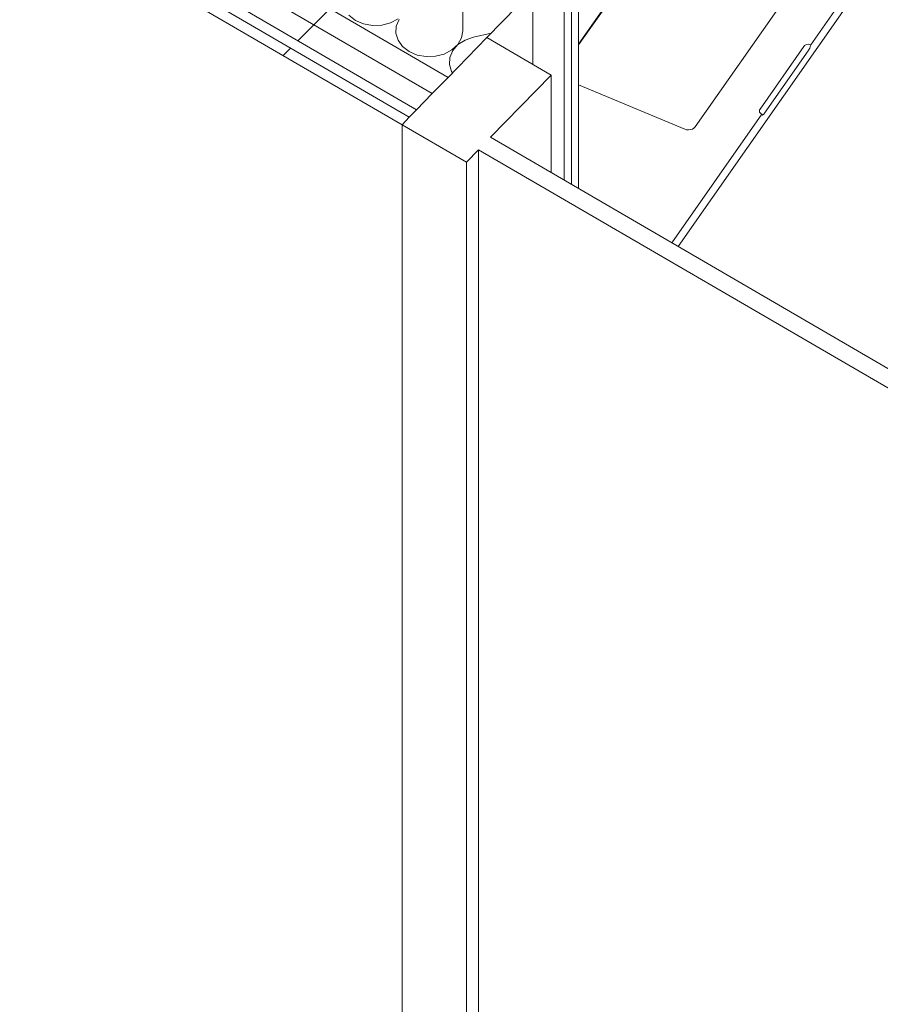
# Model space of a CAD drawing. Header units: millimetres. Extents: x -21126 to 28102, y -1237 to 9397.
# Tile 182 of 226: x 15533 to 15987, y 2367 to 2887. Entities that reach past the tile are written whole.
import ezdxf

# ---------------------------------------------------------------- set-up
doc = ezdxf.new("R2010")
doc.units = ezdxf.units.MM
doc.header["$MEASUREMENT"] = 0
doc.linetypes.add('Wipeout_Contour', pattern=[1000, 0, -1000])
for name, color, linetype in [('Nuevo_08_E_Envans secs', 7, 'Continuous'), ('Nuevo_09_EI_Mobiliari general', 7, 'Continuous'), ('Nuevo_Ventanas Archicad', 7, 'Continuous')]:
    doc.layers.add(name, color=color, linetype=linetype)
for name, color, linetype, lineweight in [('Nuevo_08_E_Envans secs_Pluma_Nº__1', 7, 'Continuous', 5), ('Nuevo_08_E_Envans secs_Pluma_Nº__47', 7, 'Continuous', 20), ('Nuevo_09_EI_Mobiliari general_Pluma_Nº__1', 7, 'Continuous', 5), ('Nuevo_Ventanas Archicad_Pluma_Nº__1', 7, 'Continuous', 5)]:
    doc.layers.add(name, color=color, linetype=linetype, lineweight=lineweight)
for name, color, linetype, lineweight, true_color in [('Nuevo_08_E_Envans secs_Pluma_Nº__102', 7, 'Continuous', 5, 0xcccccc), ('Nuevo_08_E_Envans secs_Pluma_Nº__171', 171, 'Continuous', 13, 0xaaaaff), ('Nuevo_08_E_Envans secs_Pluma_Nº__177', 7, 'Continuous', 15, 0xf7e046)]:
    doc.layers.add(name, color=color, linetype=linetype, lineweight=lineweight, true_color=true_color)
pattern_1 = [(45, (6815.65, 8903), (-183.848, 183.848), [195, -65]), (45, (6815.65, 9086.86), (-183.848, 183.848), [195, -65])]

# ---------------------------------------------------------------- blocks, each defined once
blk = doc.blocks.new('*X185', base_point=(6815.65, 8903.01))
at = {"layer": 'Nuevo_08_E_Envans secs_Pluma_Nº__102', "color": 254, "linetype": 'Continuous', "lineweight": 5, "true_color": 0xcccccc}
for p, q in [((15767.08, 2894.74), (15767.06, 2881.04)), ((15707.01, 2889.24), (15710.47, 2886.57)), ((15710.47, 2886.57), (15714.74, 2884.74)), ((15714.74, 2884.74), (15719.49, 2883.88)), ((15719.49, 2883.88), (15724.37, 2884.06)), ((15724.37, 2884.06), (15728.99, 2885.26)), ((15728.99, 2885.26), (15733.02, 2887.4)), ((15733.51, 2887.11), (15731.98, 2883.52)), ((15731.98, 2883.52), (15731.77, 2879.75)), ((15731.77, 2879.75), (15732.9, 2876.07)), ((15766.38, 2877.3), (15767.06, 2881.04)), ((15781.96, 2879.83), (15772.71, 2877.75)), ((15732.9, 2876.07), (15735.28, 2872.78)), ((15761.29, 2870.94), (15764.41, 2873.84)), ((15764.52, 2873.78), (15761.78, 2870.65)), ((15764.41, 2873.84), (15766.38, 2877.3)), ((15768.26, 2876.21), (15764.52, 2873.78)), ((15772.71, 2877.75), (15768.26, 2876.21)), ((15735.28, 2872.78), (15738.74, 2870.11)), ((15738.74, 2870.11), (15743.01, 2868.28)), ((15743.01, 2868.28), (15747.76, 2867.42)), ((15752.64, 2867.6), (15757.26, 2868.8)), ((15757.26, 2868.8), (15761.29, 2870.94)), ((15761.78, 2870.65), (15760.25, 2867.06)), ((15747.76, 2867.42), (15752.64, 2867.6)), ((15760.25, 2867.06), (15760.04, 2863.29)), ((15760.04, 2863.29), (15761.17, 2859.61)), ((15761.17, 2859.61), (15761.66, 2858.93))]:
    blk.add_line(p, q, dxfattribs=at)
blk = doc.blocks.new('Elem Sección_151_2', base_point=(6815.65, 8903.01))
at = {"layer": 'Nuevo_08_E_Envans secs_Pluma_Nº__1', "color": 7, "linetype": 'Continuous', "lineweight": 5, "flags": 128}
blk.add_lwpolyline([(15828.14, 2927.4), (15824.32, 2923.46), (15820.49, 2919.52), (15812.2, 2910.98), (15803.91, 2902.44), (15779.67, 2877.47)], dxfattribs=at)
at = {"layer": 'Nuevo_08_E_Envans secs_Pluma_Nº__47', "color": 7, "linetype": 'Continuous', "lineweight": 20}
for p, q in [((15828.14, 2927.4), (15828.14, 2797.83)), ((15824.32, 2923.46), (15824.32, 2800.06)), ((15820.49, 2919.52), (15820.49, 2802.29)), ((15803.91, 2863.36), (15803.91, 2902.44))]:
    blk.add_line(p, q, dxfattribs=at)
at = {"layer": 'Nuevo_08_E_Envans secs', "lineweight": 0}
blk.add_blockref('*X185', (6815.65, 8903.01), dxfattribs=at)
at = {"color": 254, "linetype": 'Wipeout_Contour', "lineweight": 0, "ltscale": 62758.035937}
blk.add_wipeout([(15046.78, 3238.4), (15042.95, 3234.46), (15735.02, 2831.49), (15738.84, 2835.43)], dxfattribs=at).dxf.layer = 'Nuevo_08_E_Envans secs'
at = {"layer": 'Nuevo_08_E_Envans secs_Pluma_Nº__171', "linetype": 'Continuous', "lineweight": 13, "true_color": 0xaaaaff}
h = blk.add_hatch(dxfattribs=at)
h.set_pattern_fill('Panellat_HPL_0002', color=161, style=0, pattern_type=2)
h.set_pattern_definition(pattern_1)
h.paths.add_polyline_path([(15046.78, 3238.4), (15042.95, 3234.46), (15735.02, 2831.49), (15738.84, 2835.43)])
at = {"color": 254, "linetype": 'Wipeout_Contour', "lineweight": 0, "ltscale": 78205.364159}
blk.add_wipeout([(15037.7, 3263.23), (15048.72, 3256.81), (15750.96, 2847.91), (15759.26, 2856.45), (15045.99, 3271.77)], dxfattribs=at).dxf.layer = 'Nuevo_08_E_Envans secs'
at = {"layer": 'Nuevo_08_E_Envans secs_Pluma_Nº__177', "linetype": 'Continuous', "lineweight": 15, "true_color": 0xf7e046}
h = blk.add_hatch(dxfattribs=at)
h.set_pattern_fill('Panellat_HPL_0002', color=53, style=0, pattern_type=2)
h.set_pattern_definition(pattern_1)
h.paths.add_polyline_path([(15037.7, 3263.23), (15048.72, 3256.81), (15750.96, 2847.91), (15759.26, 2856.45), (15045.99, 3271.77)])
at = {"color": 254, "linetype": 'Wipeout_Contour', "lineweight": 0, "ltscale": 62787.334223}
blk.add_wipeout([(15040.43, 3248.27), (15742.67, 2839.37), (15750.96, 2847.91), (15048.72, 3256.81)], dxfattribs=at).dxf.layer = 'Nuevo_08_E_Envans secs'
at = {"layer": 'Nuevo_08_E_Envans secs_Pluma_Nº__177', "linetype": 'Continuous', "lineweight": 15, "true_color": 0xf7e046}
h = blk.add_hatch(dxfattribs=at)
h.set_pattern_fill('Panellat_HPL_0002', color=53, style=0, pattern_type=2)
h.set_pattern_definition(pattern_1)
h.paths.add_polyline_path([(15040.43, 3248.27), (15742.67, 2839.37), (15750.96, 2847.91), (15048.72, 3256.81)])
at = {"layer": 'Nuevo_08_E_Envans secs_Pluma_Nº__1', "color": 7, "linetype": 'Continuous', "lineweight": 5}
for p, q in [((15048.72, 3256.81), (15750.96, 2847.91)), ((15042.95, 3234.46), (15735.02, 2831.49))]:
    blk.add_line(p, q, dxfattribs=at)
at = {"layer": 'Nuevo_08_E_Envans secs_Pluma_Nº__1', "color": 7, "linetype": 'Continuous', "lineweight": 5, "flags": 128}
for points in [[(15034.96, 3278.19), (15045.99, 3271.77), (15759.26, 2856.45)], [(15040.43, 3248.27), (15045.52, 3245.31), (15742.67, 2839.37)], [(15041.69, 3241.36), (15046.78, 3238.4), (15738.84, 2835.43)]]:
    blk.add_lwpolyline(points, dxfattribs=at)
blk = doc.blocks.new('Elem Sección_160_2', base_point=(6815.65, 8903.01))
at = {"layer": 'Nuevo_09_EI_Mobiliari general_Pluma_Nº__1', "color": 7, "linetype": 'Continuous', "lineweight": 5}
for p, q in [((16031.92, 2989.97), (15950.53, 2873.69)), ((15880.63, 2767.27), (16031.92, 2983.4)), ((15867.31, 2930), (15828.14, 2874.04)), ((15867.31, 2929.6), (15828.14, 2873.65)), ((15889.58, 2830.42), (15938.4, 2900.16)), ((15947.34, 2873.28), (15946.93, 2872.84)), ((15947.89, 2873.62), (15947.34, 2873.28)), ((15948.53, 2873.84), (15947.89, 2873.62)), ((15949.22, 2873.93), (15948.53, 2873.84)), ((15949.92, 2873.87), (15949.22, 2873.93)), ((15950.53, 2873.69), (15949.92, 2873.87)), ((15950.43, 2873.06), (15950.52, 2873.51)), ((15950.52, 2873.51), (15950.53, 2873.69)), ((15946.93, 2872.84), (15923.8, 2839.8)), ((15949.17, 2870.46), (15926.21, 2837.66)), ((15949.17, 2870.46), (15949.26, 2870.6)), ((15949.29, 2870.64), (15949.35, 2870.73)), ((15949.35, 2870.73), (15949.43, 2870.84)), ((15949.43, 2870.84), (15949.75, 2871.38)), ((15949.75, 2871.38), (15950.03, 2871.96)), ((15950.03, 2871.96), (15950.27, 2872.53)), ((15950.27, 2872.53), (15950.43, 2873.06)), ((15828.14, 2852.64), (15884.1, 2829.16)), ((15924.84, 2837), (15877.36, 2769.17)), ((15923.55, 2839.29), (15923.48, 2838.75)), ((15923.48, 2838.75), (15923.59, 2838.21)), ((15923.8, 2839.8), (15923.55, 2839.29)), ((15923.59, 2838.21), (15923.87, 2837.71)), ((15923.87, 2837.71), (15924.32, 2837.29)), ((15924.32, 2837.29), (15924.84, 2837)), ((15924.84, 2837), (15924.85, 2836.84)), ((15924.85, 2836.84), (15924.94, 2836.64)), ((15925.34, 2836.68), (15925.63, 2836.93)), ((15925.63, 2836.93), (15925.95, 2837.3)), ((15925.95, 2837.3), (15926.03, 2837.41)), ((15926.03, 2837.41), (15926.09, 2837.49)), ((15926.12, 2837.53), (15926.21, 2837.66)), ((15924.94, 2836.64), (15925.1, 2836.59)), ((15925.1, 2836.59), (15925.34, 2836.68)), ((15884.1, 2829.16), (15885.08, 2828.86)), ((15885.08, 2828.86), (15886.13, 2828.78)), ((15886.13, 2828.78), (15887.18, 2828.91)), ((15887.18, 2828.91), (15888.14, 2829.24)), ((15888.14, 2829.24), (15888.96, 2829.76)), ((15888.96, 2829.76), (15889.58, 2830.42))]:
    blk.add_line(p, q, dxfattribs=at)
blk = doc.blocks.new('Elem Sección_174_2', base_point=(6815.65, 8903.01))
at = {"color": 254, "linetype": 'Wipeout_Contour', "lineweight": 0, "ltscale": 64115.016601}
blk.add_wipeout([(15779.67, 2877.47), (15735.02, 2831.49), (15768.94, 2811.73), (15813.59, 2857.72)], dxfattribs=at).dxf.layer = 'Nuevo_Ventanas Archicad'
at = {"layer": 'Nuevo_Ventanas Archicad_Pluma_Nº__1', "color": 7, "linetype": 'Continuous', "lineweight": 5}
for p, q in [((15779.67, 2877.47), (15813.59, 2857.72)), ((15735.02, 1986.26), (15735.02, 2831.49)), ((15735.02, 2831.49), (15768.94, 2811.73)), ((15768.94, 2811.73), (15768.94, 1966.51))]:
    blk.add_line(p, q, dxfattribs=at)
at = {"layer": 'Nuevo_Ventanas Archicad_Pluma_Nº__1', "color": 7, "linetype": 'Continuous', "lineweight": 5, "flags": 128}
blk.add_lwpolyline([(15779.67, 2877.47), (15759.26, 2856.45), (15750.96, 2847.91), (15742.67, 2839.37), (15738.84, 2835.43), (15735.02, 2831.49)], dxfattribs=at)
at = {"color": 254, "linetype": 'Wipeout_Contour', "lineweight": 0, "ltscale": 66139.687633}
blk.add_wipeout([(15781.7, 2824.87), (15775.32, 2818.3), (16899.5, 2163.72), (16905.88, 2170.29)], dxfattribs=at).dxf.layer = 'Nuevo_Ventanas Archicad'
at = {"layer": 'Nuevo_Ventanas Archicad_Pluma_Nº__1', "color": 7, "linetype": 'Continuous', "lineweight": 5}
for p, q in [((15813.59, 2857.72), (15781.7, 2824.87)), ((15813.59, 2857.72), (15813.59, 2806.3)), ((15781.7, 2824.87), (16905.88, 2170.29)), ((15775.32, 2818.3), (15768.94, 2811.73)), ((15775.32, 1973.08), (15775.32, 2818.3)), ((15775.32, 2818.3), (16899.5, 2163.72))]:
    blk.add_line(p, q, dxfattribs=at)

msp = doc.modelspace()

# ---------------------------------------------------------------- block references
at = {"layer": 'Nuevo_08_E_Envans secs', "lineweight": 0}
msp.add_blockref('Elem Sección_151_2', (6815.65, 8903.01), dxfattribs=at)

# ---------------------------------------------------------------- next in the draw order: block references
at = {"layer": 'Nuevo_09_EI_Mobiliari general', "lineweight": 0}
msp.add_blockref('Elem Sección_160_2', (6815.65, 8903.01), dxfattribs=at)

# ---------------------------------------------------------------- next in the draw order: block references
at = {"layer": 'Nuevo_Ventanas Archicad', "lineweight": 0}
msp.add_blockref('Elem Sección_174_2', (6815.65, 8903.01), dxfattribs=at)

doc.saveas('drawing.dxf')
